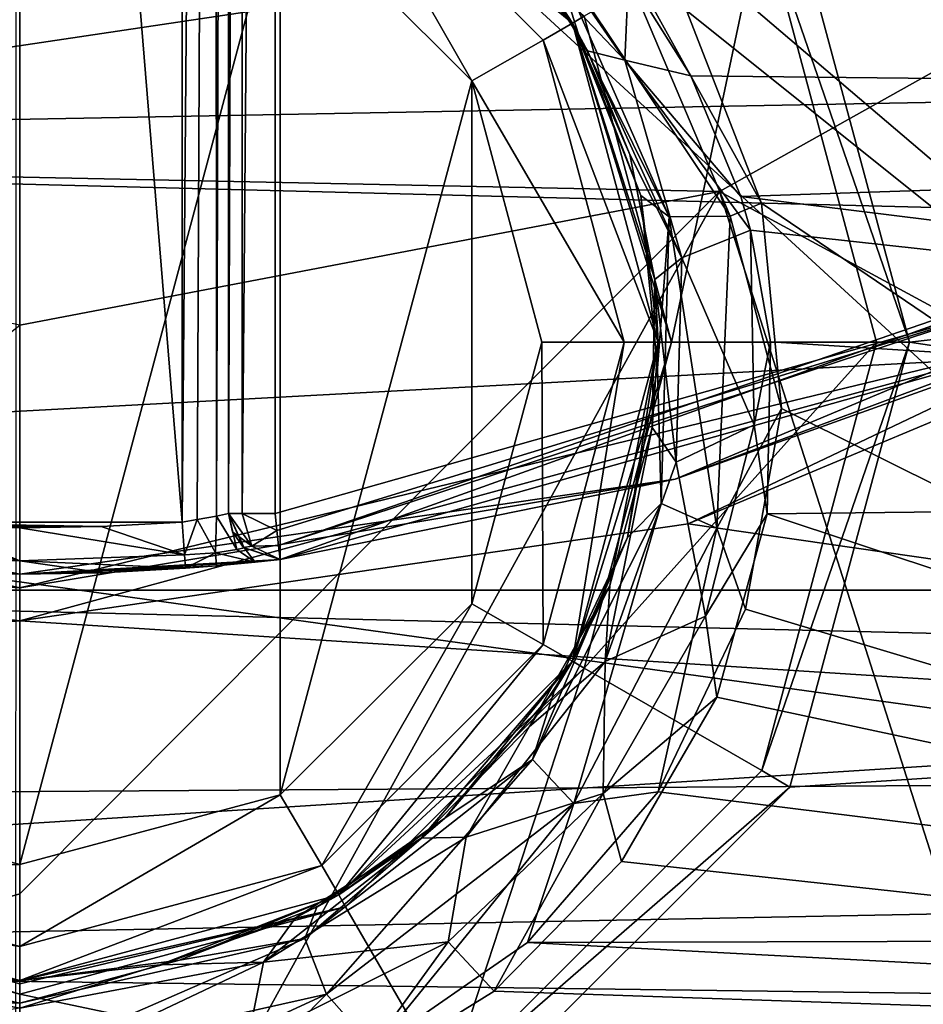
# Model space of a CAD drawing. Extents: x -252 to 252, y -10 to 1339.
# Tile 20 of 256: x 0 to 1.95, y 65.07 to 67.19. Entities that reach past the tile are written whole.
import ezdxf

# ---------------------------------------------------------------- set-up
doc = ezdxf.new("R2010")
doc.units = 0
doc.header["$LTSCALE"] = 52.148148
for name, color, linetype in [('109', 7, 'CONTINUOUS'), ('199', 7, 'CONTINUOUS'), ('202', 7, 'CONTINUOUS'), ('203', 7, 'CONTINUOUS'), ('204', 7, 'CONTINUOUS'), ('205', 7, 'CONTINUOUS'), ('209', 7, 'CONTINUOUS'), ('210', 7, 'CONTINUOUS'), ('213', 7, 'CONTINUOUS'), ('214', 7, 'CONTINUOUS'), ('2792', 7, 'CONTINUOUS'), ('350', 7, 'CONTINUOUS'), ('353', 7, 'CONTINUOUS'), ('354', 7, 'CONTINUOUS'), ('356', 7, 'CONTINUOUS'), ('3671', 7, 'CONTINUOUS'), ('3674', 7, 'CONTINUOUS'), ('3675', 7, 'CONTINUOUS'), ('368', 7, 'CONTINUOUS'), ('375', 7, 'CONTINUOUS'), ('3768', 7, 'CONTINUOUS'), ('3772', 7, 'CONTINUOUS'), ('3782', 7, 'CONTINUOUS'), ('3783', 7, 'CONTINUOUS'), ('3794', 7, 'CONTINUOUS'), ('3795', 7, 'CONTINUOUS'), ('3796', 7, 'CONTINUOUS'), ('3797', 7, 'CONTINUOUS'), ('3813', 7, 'CONTINUOUS'), ('3814', 7, 'CONTINUOUS'), ('3815', 7, 'CONTINUOUS'), ('421', 7, 'CONTINUOUS'), ('434', 7, 'CONTINUOUS'), ('459', 7, 'CONTINUOUS'), ('502', 7, 'CONTINUOUS'), ('503', 7, 'CONTINUOUS'), ('504', 7, 'CONTINUOUS'), ('505', 7, 'CONTINUOUS'), ('506', 7, 'CONTINUOUS'), ('507', 7, 'CONTINUOUS'), ('547', 7, 'CONTINUOUS'), ('548', 7, 'CONTINUOUS')]:
    doc.layers.add(name, color=color, linetype=linetype)

msp = doc.modelspace()

# ---------------------------------------------------------------- linework, layer by layer
at = {"layer": '109', "color": 7, "linetype": 'CONTINUOUS'}
for points in [[(-60, 69.9616, 3.3992), (-60, 65.9656, 8.8992), (90.15, 69.9616, 3.3992), (-60, 69.9616, 3.3992)], [(-60, 69.9616, -3.3992), (90.15, 69.9616, -3.3992), (90.15, 65.9656, -8.8992), (-60, 69.9616, -3.3992)], [(-60, 65.9656, -8.8992), (-60, 69.9616, -3.3992), (90.15, 65.9656, -8.8992), (-60, 65.9656, -8.8992)], [(-60, 65.9656, 8.8992), (90.15, 65.9656, 8.8992), (90.15, 69.9616, 3.3992), (-60, 65.9656, 8.8992)], [(-60, 65.9656, 8.8992), (-60, 59.5, 11), (90.15, 65.9656, 8.8992), (-60, 65.9656, 8.8992)], [(-60, 65.9656, -8.8992), (90.15, 65.9656, -8.8992), (90.15, 59.5, -11), (-60, 65.9656, -8.8992)], [(-60, 59.5, -11), (-60, 65.9656, -8.8992), (90.15, 59.5, -11), (-60, 59.5, -11)], [(-60, 59.5, 11), (90.15, 59.5, 11), (90.15, 65.9656, 8.8992), (-60, 59.5, 11)]]:
    msp.add_3dface(points, dxfattribs=at)
at = {"layer": '199', "color": 7, "linetype": 'CONTINUOUS'}
for points in [[(4.2914, 64.3019, 14.5956), (4.2912, 69.094, 16.0742), (-0.0084, 68.2514, 16.2363), (4.2914, 64.3019, 14.5956)], [(-0.009, 63.1596, 14.5623), (4.2914, 64.3019, 14.5956), (-0.0084, 68.2514, 16.2363), (-0.009, 63.1596, 14.5623)]]:
    msp.add_3dface(points, dxfattribs=at)
at = {"layer": '202', "color": 7, "linetype": 'CONTINUOUS'}
for points in [[(3.9369, 69.7789, 15.2618), (3.9343, 65.2145, 13.9089), (1.1699, 67.57, 14.9758), (3.9369, 69.7789, 15.2618)], [(1.1699, 67.57, 14.9758), (3.9343, 65.2145, 13.9089), (1.4367, 67.2148, 14.8553), (1.1699, 67.57, 14.9758)], [(1.4367, 67.2148, 14.8553), (3.9343, 65.2145, 13.9089), (1.5981, 66.7993, 14.7176), (1.4367, 67.2148, 14.8553)], [(1.5981, 66.7993, 14.7176), (3.9343, 65.2145, 13.9089), (1.6407, 66.3575, 14.5752), (1.5981, 66.7993, 14.7176)], [(1.6407, 66.3575, 14.5752), (3.9343, 65.2145, 13.9089), (1.5634, 65.9246, 14.4396), (1.6407, 66.3575, 14.5752)], [(1.5634, 65.9246, 14.4396), (3.9343, 65.2145, 13.9089), (1.375, 65.5316, 14.32), (1.5634, 65.9246, 14.4396)], [(1.375, 65.5316, 14.32), (3.9343, 65.2145, 13.9089), (1.0935, 65.2064, 14.2235), (1.375, 65.5316, 14.32)], [(3.9343, 65.2145, 13.9089), (3.6714, 65.0712, 13.9033), (1.0935, 65.2064, 14.2235), (3.9343, 65.2145, 13.9089)], [(1.0935, 65.2064, 14.2235), (3.6714, 65.0712, 13.9033), (0.7642, 64.9782, 14.1571), (1.0935, 65.2064, 14.2235)]]:
    msp.add_3dface(points, dxfattribs=at)
at = {"layer": '203', "color": 7, "linetype": 'CONTINUOUS'}
for points in [[(-0.5609, 67.4752, 9.5), (0, 67.625, 9.5), (-0.5609, 65.5248, 9.5), (-0.5609, 67.4752, 9.5)], [(-0.5609, 65.5248, 9.5), (0, 67.625, 9.5), (0, 65.375, 9.5), (-0.5609, 65.5248, 9.5)], [(0, 65.375, 9.5), (0, 67.625, 9.5), (0.5609, 67.4752, 9.5), (0, 65.375, 9.5)], [(0.5609, 65.5248, 9.5), (0, 65.375, 9.5), (0.5609, 67.4752, 9.5), (0.5609, 65.5248, 9.5)], [(0.9738, 67.0633, 9.5), (0.5609, 65.5248, 9.5), (0.5609, 67.4752, 9.5), (0.9738, 67.0633, 9.5)], [(0.9738, 65.9367, 9.5), (0.5609, 65.5248, 9.5), (0.9738, 67.0633, 9.5), (0.9738, 65.9367, 9.5)], [(1.125, 66.5, 9.5), (0.9738, 65.9367, 9.5), (0.9738, 67.0633, 9.5), (1.125, 66.5, 9.5)]]:
    msp.add_3dface(points, dxfattribs=at)
at = {"layer": '204', "color": 7, "linetype": 'CONTINUOUS'}
for points in [[(1.1908, 67.1875, 9.75), (0.6875, 67.6908, 9.75), (0.9796, 67.4648, 14.7361), (1.1908, 67.1875, 9.75)], [(1.203, 67.1659, 14.6163), (1.1908, 67.1875, 9.75), (0.9796, 67.4648, 14.7361), (1.203, 67.1659, 14.6163)], [(1.375, 66.5, 9.75), (1.1908, 67.1875, 9.75), (1.3382, 66.8161, 14.4794), (1.375, 66.5, 9.75)], [(1.3382, 66.8161, 14.4794), (1.1908, 67.1875, 9.75), (1.203, 67.1659, 14.6163), (1.3382, 66.8161, 14.4794)], [(1.3739, 66.4439, 14.3377), (1.375, 66.5, 9.75), (1.3382, 66.8161, 14.4794), (1.3739, 66.4439, 14.3377)], [(1.1908, 65.8125, 9.75), (1.375, 66.5, 9.75), (1.309, 66.0791, 14.2028), (1.1908, 65.8125, 9.75)], [(1.309, 66.0791, 14.2028), (1.375, 66.5, 9.75), (1.3739, 66.4439, 14.3377), (1.309, 66.0791, 14.2028)], [(1.1513, 65.7483, 14.0837), (1.1908, 65.8125, 9.75), (1.309, 66.0791, 14.2028), (1.1513, 65.7483, 14.0837)], [(0.6875, 65.3092, 9.75), (1.1908, 65.8125, 9.75), (0.9158, 65.4744, 13.9876), (0.6875, 65.3092, 9.75)], [(0.9158, 65.4744, 13.9876), (1.1908, 65.8125, 9.75), (1.1513, 65.7483, 14.0837), (0.9158, 65.4744, 13.9876)], [(0.6398, 65.2829, 13.9215), (0.6875, 65.3092, 9.75), (0.9158, 65.4744, 13.9876), (0.6398, 65.2829, 13.9215)], [(0, 65.125, 9.75), (0.6875, 65.3092, 9.75), (0, 65.125, 13.868), (0, 65.125, 9.75)], [(0, 65.125, 13.868), (0.6875, 65.3092, 9.75), (0.3445, 65.1688, 13.8827), (0, 65.125, 13.868)], [(0.3445, 65.1688, 13.8827), (0.6875, 65.3092, 9.75), (0.6398, 65.2829, 13.9215), (0.3445, 65.1688, 13.8827)]]:
    msp.add_3dface(points, dxfattribs=at)
at = {"layer": '205', "color": 7, "linetype": 'CONTINUOUS'}
for points in [[(-0.6875, 65.3092, 9.75), (0, 65.125, 9.75), (-0.3591, 65.1727, 13.8841), (-0.6875, 65.3092, 9.75)], [(0, 65.125, 9.75), (0, 65.125, 13.868), (-0.3591, 65.1727, 13.8841), (0, 65.125, 9.75)]]:
    msp.add_3dface(points, dxfattribs=at)
at = {"layer": '209', "color": 7, "linetype": 'CONTINUOUS'}
for points in [[(1.203, 67.1659, 14.6163), (0.9796, 67.4648, 14.7361), (1.1465, 67.3456, 14.8319), (1.203, 67.1659, 14.6163)], [(1.2621, 67.406, 14.9192), (1.5302, 66.7713, 14.7024), (1.1465, 67.3456, 14.8319), (1.2621, 67.406, 14.9192)], [(1.2621, 67.406, 14.9192), (1.5981, 66.7993, 14.7176), (1.5302, 66.7713, 14.7024), (1.2621, 67.406, 14.9192)], [(1.4367, 67.2148, 14.8553), (1.5981, 66.7993, 14.7176), (1.2621, 67.406, 14.9192), (1.4367, 67.2148, 14.8553)], [(1.1465, 67.3456, 14.8319), (1.5302, 66.7713, 14.7024), (1.399, 66.7698, 14.6162), (1.1465, 67.3456, 14.8319)], [(1.203, 67.1659, 14.6163), (1.1465, 67.3456, 14.8319), (1.399, 66.7698, 14.6162), (1.203, 67.1659, 14.6163)], [(1.3382, 66.8161, 14.4794), (1.203, 67.1659, 14.6163), (1.399, 66.7698, 14.6162), (1.3382, 66.8161, 14.4794)], [(1.3739, 66.4439, 14.3377), (1.3382, 66.8161, 14.4794), (1.399, 66.7698, 14.6162), (1.3739, 66.4439, 14.3377)], [(1.5981, 66.7993, 14.7176), (1.6407, 66.3575, 14.5752), (1.5302, 66.7713, 14.7024), (1.5981, 66.7993, 14.7176)], [(1.3739, 66.4439, 14.3377), (1.399, 66.7698, 14.6162), (1.3818, 66.1528, 14.3914), (1.3739, 66.4439, 14.3377)], [(1.399, 66.7698, 14.6162), (1.5015, 66.0996, 14.4779), (1.3818, 66.1528, 14.3914), (1.399, 66.7698, 14.6162)], [(1.5302, 66.7713, 14.7024), (1.5015, 66.0996, 14.4779), (1.399, 66.7698, 14.6162), (1.5302, 66.7713, 14.7024)], [(1.5302, 66.7713, 14.7024), (1.6407, 66.3575, 14.5752), (1.5015, 66.0996, 14.4779), (1.5302, 66.7713, 14.7024)], [(1.309, 66.0791, 14.2028), (1.3739, 66.4439, 14.3377), (1.3818, 66.1528, 14.3914), (1.309, 66.0791, 14.2028)], [(1.6407, 66.3575, 14.5752), (1.5634, 65.9246, 14.4396), (1.5015, 66.0996, 14.4779), (1.6407, 66.3575, 14.5752)], [(1.3818, 66.1528, 14.3914), (1.1936, 65.5059, 14.2845), (1.1049, 65.6009, 14.1964), (1.3818, 66.1528, 14.3914)], [(1.309, 66.0791, 14.2028), (1.3818, 66.1528, 14.3914), (1.1049, 65.6009, 14.1964), (1.309, 66.0791, 14.2028)], [(1.5015, 66.0996, 14.4779), (1.1936, 65.5059, 14.2845), (1.3818, 66.1528, 14.3914), (1.5015, 66.0996, 14.4779)], [(1.5015, 66.0996, 14.4779), (1.375, 65.5316, 14.32), (1.1936, 65.5059, 14.2845), (1.5015, 66.0996, 14.4779)], [(1.5634, 65.9246, 14.4396), (1.375, 65.5316, 14.32), (1.5015, 66.0996, 14.4779), (1.5634, 65.9246, 14.4396)], [(1.1513, 65.7483, 14.0837), (1.309, 66.0791, 14.2028), (1.1049, 65.6009, 14.1964), (1.1513, 65.7483, 14.0837)], [(0.9158, 65.4744, 13.9876), (1.1513, 65.7483, 14.0837), (1.1049, 65.6009, 14.1964), (0.9158, 65.4744, 13.9876)], [(1.1049, 65.6009, 14.1964), (0.661, 65.0951, 14.1536), (0.6144, 65.2151, 14.0639), (1.1049, 65.6009, 14.1964)], [(0.9158, 65.4744, 13.9876), (1.1049, 65.6009, 14.1964), (0.6144, 65.2151, 14.0639), (0.9158, 65.4744, 13.9876)], [(1.1936, 65.5059, 14.2845), (0.661, 65.0951, 14.1536), (1.1049, 65.6009, 14.1964), (1.1936, 65.5059, 14.2845)], [(1.375, 65.5316, 14.32), (1.0935, 65.2064, 14.2235), (1.1936, 65.5059, 14.2845), (1.375, 65.5316, 14.32)], [(1.1936, 65.5059, 14.2845), (0.7642, 64.9782, 14.1571), (0.661, 65.0951, 14.1536), (1.1936, 65.5059, 14.2845)], [(1.0935, 65.2064, 14.2235), (0.7642, 64.9782, 14.1571), (1.1936, 65.5059, 14.2845), (1.0935, 65.2064, 14.2235)], [(0.6398, 65.2829, 13.9215), (0.9158, 65.4744, 13.9876), (0.6144, 65.2151, 14.0639), (0.6398, 65.2829, 13.9215)], [(0.3445, 65.1688, 13.8827), (0.6398, 65.2829, 13.9215), (0.6144, 65.2151, 14.0639), (0.3445, 65.1688, 13.8827)], [(0.3445, 65.1688, 13.8827), (0.6144, 65.2151, 14.0639), (0, 65.0759, 14.0168), (0.3445, 65.1688, 13.8827)], [(0.661, 65.0951, 14.1536), (0, 64.9476, 14.1073), (0.6144, 65.2151, 14.0639), (0.661, 65.0951, 14.1536)], [(0.6144, 65.2151, 14.0639), (0, 64.9476, 14.1073), (0, 65.0759, 14.0168), (0.6144, 65.2151, 14.0639)], [(0, 65.125, 13.868), (0.3445, 65.1688, 13.8827), (0, 65.0759, 14.0168), (0, 65.125, 13.868)], [(0.4112, 64.8424, 14.1181), (0, 64.7909, 14.1035), (0.661, 65.0951, 14.1536), (0.4112, 64.8424, 14.1181)], [(0.661, 65.0951, 14.1536), (0, 64.7909, 14.1035), (0, 64.9476, 14.1073), (0.661, 65.0951, 14.1536)], [(0.7642, 64.9782, 14.1571), (0.4112, 64.8424, 14.1181), (0.661, 65.0951, 14.1536), (0.7642, 64.9782, 14.1571)]]:
    msp.add_3dface(points, dxfattribs=at)
at = {"layer": '210', "color": 7, "linetype": 'CONTINUOUS'}
for points in [[(0, 65.0759, 14.0168), (-0.6612, 65.0952, 14.1536), (-0.6146, 65.2152, 14.0639), (0, 65.0759, 14.0168)], [(0, 65.125, 13.868), (0, 65.0759, 14.0168), (-0.6146, 65.2152, 14.0639), (0, 65.125, 13.868)], [(-0.3591, 65.1727, 13.8841), (0, 65.125, 13.868), (-0.6146, 65.2152, 14.0639), (-0.3591, 65.1727, 13.8841)], [(0, 65.0759, 14.0168), (0, 64.9476, 14.1073), (-0.6612, 65.0952, 14.1536), (0, 65.0759, 14.0168)], [(0, 64.9476, 14.1073), (-0.4286, 64.8475, 14.1196), (-0.6612, 65.0952, 14.1536), (0, 64.9476, 14.1073)]]:
    msp.add_3dface(points, dxfattribs=at)
at = {"layer": '213', "color": 7, "linetype": 'CONTINUOUS'}
for points in [[(-0.5609, 65.5248, 9.5), (0, 65.375, 9.5), (-0.6509, 65.3726, 9.5732), (-0.5609, 65.5248, 9.5)], [(0, 65.1982, 9.5732), (-0.6875, 65.3092, 9.75), (-0.6509, 65.3726, 9.5732), (0, 65.1982, 9.5732)], [(0, 65.375, 9.5), (0, 65.1982, 9.5732), (-0.6509, 65.3726, 9.5732), (0, 65.375, 9.5)], [(0, 65.125, 9.75), (-0.6875, 65.3092, 9.75), (0, 65.1982, 9.5732), (0, 65.125, 9.75)]]:
    msp.add_3dface(points, dxfattribs=at)
at = {"layer": '214', "color": 7, "linetype": 'CONTINUOUS'}
for points in [[(0.6875, 67.6908, 9.75), (1.1908, 67.1875, 9.75), (0.6509, 67.6274, 9.5732), (0.6875, 67.6908, 9.75)], [(0.9738, 67.0633, 9.5), (0.5609, 67.4752, 9.5), (0.6509, 67.6274, 9.5732), (0.9738, 67.0633, 9.5)], [(1.1908, 67.1875, 9.75), (1.1274, 67.1509, 9.5732), (0.6509, 67.6274, 9.5732), (1.1908, 67.1875, 9.75)], [(1.1274, 67.1509, 9.5732), (0.9738, 67.0633, 9.5), (0.6509, 67.6274, 9.5732), (1.1274, 67.1509, 9.5732)], [(1.1908, 67.1875, 9.75), (1.375, 66.5, 9.75), (1.1274, 67.1509, 9.5732), (1.1908, 67.1875, 9.75)], [(1.3018, 66.5, 9.5732), (0.9738, 67.0633, 9.5), (1.1274, 67.1509, 9.5732), (1.3018, 66.5, 9.5732)], [(1.375, 66.5, 9.75), (1.3018, 66.5, 9.5732), (1.1274, 67.1509, 9.5732), (1.375, 66.5, 9.75)], [(1.125, 66.5, 9.5), (0.9738, 67.0633, 9.5), (1.3018, 66.5, 9.5732), (1.125, 66.5, 9.5)], [(0.9738, 65.9367, 9.5), (1.125, 66.5, 9.5), (1.1274, 65.8491, 9.5732), (0.9738, 65.9367, 9.5)], [(1.1274, 65.8491, 9.5732), (1.125, 66.5, 9.5), (1.3018, 66.5, 9.5732), (1.1274, 65.8491, 9.5732)], [(1.1908, 65.8125, 9.75), (1.1274, 65.8491, 9.5732), (1.3018, 66.5, 9.5732), (1.1908, 65.8125, 9.75)], [(1.375, 66.5, 9.75), (1.1908, 65.8125, 9.75), (1.3018, 66.5, 9.5732), (1.375, 66.5, 9.75)], [(0.5609, 65.5248, 9.5), (0.9738, 65.9367, 9.5), (0.6509, 65.3726, 9.5732), (0.5609, 65.5248, 9.5)], [(0.6509, 65.3726, 9.5732), (0.9738, 65.9367, 9.5), (1.1274, 65.8491, 9.5732), (0.6509, 65.3726, 9.5732)], [(0.6875, 65.3092, 9.75), (0.6509, 65.3726, 9.5732), (1.1274, 65.8491, 9.5732), (0.6875, 65.3092, 9.75)], [(1.1908, 65.8125, 9.75), (0.6875, 65.3092, 9.75), (1.1274, 65.8491, 9.5732), (1.1908, 65.8125, 9.75)], [(0, 65.375, 9.5), (0.5609, 65.5248, 9.5), (0, 65.1982, 9.5732), (0, 65.375, 9.5)], [(0, 65.1982, 9.5732), (0.5609, 65.5248, 9.5), (0.6509, 65.3726, 9.5732), (0, 65.1982, 9.5732)], [(0.6875, 65.3092, 9.75), (0, 65.125, 9.75), (0.6509, 65.3726, 9.5732), (0.6875, 65.3092, 9.75)], [(0, 65.125, 9.75), (0, 65.1982, 9.5732), (0.6509, 65.3726, 9.5732), (0, 65.125, 9.75)]]:
    msp.add_3dface(points, dxfattribs=at)
at = {"layer": '2792', "color": 7, "linetype": 'CONTINUOUS'}
for points in [[(6.5416, 67.1019, -64.5), (8.0822, 69.4226, -64.5), (-7.9216, 69.135, -64.5), (6.5416, 67.1019, -64.5)], [(-6.3432, 66.8623, -64.5), (6.5416, 67.1019, -64.5), (-7.9216, 69.135, -64.5), (-6.3432, 66.8623, -64.5)], [(4.7754, 65.3224, -64.5), (6.5416, 67.1019, -64.5), (-6.3432, 66.8623, -64.5), (4.7754, 65.3224, -64.5)], [(-4.5441, 65.1418, -64.5), (4.7754, 65.3224, -64.5), (-6.3432, 66.8623, -64.5), (-4.5441, 65.1418, -64.5)], [(2.7263, 64.074, -64.5), (4.7754, 65.3224, -64.5), (-4.5441, 65.1418, -64.5), (2.7263, 64.074, -64.5)], [(-2.4621, 63.967, -64.5), (2.7263, 64.074, -64.5), (-4.5441, 65.1418, -64.5), (-2.4621, 63.967, -64.5)]]:
    msp.add_3dface(points, dxfattribs=at)
at = {"layer": '350', "color": 7, "linetype": 'CONTINUOUS'}
for points in [[(1.4398, 66.109, -58), (2.6322, 66.6085, -58), (5.1901, 65.5662, -58), (1.4398, 66.109, -58)], [(0, 65.9, -58), (1.4398, 66.109, -58), (5.1901, 65.5662, -58), (0, 65.9, -58)], [(-1.2297, 66.0521, -58), (0, 65.9, -58), (-5.1053, 65.4976, -58), (-1.2297, 66.0521, -58)], [(0, 65.9, -58), (5.1901, 65.5662, -58), (-5.1053, 65.4976, -58), (0, 65.9, -58)], [(5.1901, 65.5662, -58), (3.7417, 64.5932, -58), (-5.1053, 65.4976, -58), (5.1901, 65.5662, -58)], [(-5.1053, 65.4976, -58), (3.7417, 64.5932, -58), (-3.7301, 64.5869, -58), (-5.1053, 65.4976, -58)]]:
    msp.add_3dface(points, dxfattribs=at)
at = {"layer": '353', "color": 7, "linetype": 'CONTINUOUS'}
for points in [[(3.9385, 67.7797, -11), (2.1137, 66.5734, -11), (0.55, 74.6721, -11), (3.9385, 67.7797, -11)], [(2.1137, 66.5734, -11), (0.55, 66.1313, -11), (0.55, 74.6721, -11), (2.1137, 66.5734, -11)]]:
    msp.add_3dface(points, dxfattribs=at)
at = {"layer": '354', "color": 7, "linetype": 'CONTINUOUS'}
for points in [[(-0.1792, 66.0032, -15.1), (0, 66, -15.1), (-1.2055, 66.1491, -57.9), (-0.1792, 66.0032, -15.1)], [(0, 66, -15.1), (0, 66, -57.9), (-1.2055, 66.1491, -57.9), (0, 66, -15.1)]]:
    msp.add_3dface(points, dxfattribs=at)
at = {"layer": '356', "color": 7, "linetype": 'CONTINUOUS'}
for points in [[(1.4116, 66.2051, -57.9), (2.1549, 66.4823, -11.1), (2.5844, 66.6963, -57.9), (1.4116, 66.2051, -57.9)], [(0.5614, 66.0319, -14.9), (2.1549, 66.4823, -11.1), (1.4116, 66.2051, -57.9), (0.5614, 66.0319, -14.9)], [(0.5614, 66.0319, -11.1), (2.1549, 66.4823, -11.1), (0.5614, 66.0319, -14.9), (0.5614, 66.0319, -11.1)], [(0, 66, -57.9), (0.5614, 66.0319, -14.9), (1.4116, 66.2051, -57.9), (0, 66, -57.9)], [(0.5614, 66.0319, -14.9), (0, 66, -57.9), (0.5075, 66.0261, -15.0353), (0.5614, 66.0319, -14.9)], [(0.5075, 66.0261, -15.0353), (0, 66, -57.9), (0.4236, 66.0181, -15.0891), (0.5075, 66.0261, -15.0353)], [(0.4236, 66.0181, -15.0891), (0, 66, -57.9), (0.3572, 66.0129, -15.1), (0.4236, 66.0181, -15.0891)], [(0.3572, 66.0129, -15.1), (0, 66, -57.9), (0.1792, 66.0032, -15.1), (0.3572, 66.0129, -15.1)], [(0, 66, -57.9), (0, 66, -15.1), (0.1792, 66.0032, -15.1), (0, 66, -57.9)]]:
    msp.add_3dface(points, dxfattribs=at)
at = {"layer": '3671', "color": 7, "linetype": 'CONTINUOUS'}
for points in [[(-1.6677, 66.89, -68.3), (-2.9638, 67.6693, -68.3), (2.8203, 67.5599, -68.3), (-1.6677, 66.89, -68.3)], [(1.5072, 66.825, -68.3), (-1.6677, 66.89, -68.3), (2.8203, 67.5599, -68.3), (1.5072, 66.825, -68.3)], [(0, 66.5366, -68.3), (-1.6677, 66.89, -68.3), (1.5072, 66.825, -68.3), (0, 66.5366, -68.3)]]:
    msp.add_3dface(points, dxfattribs=at)
at = {"layer": '3674', "color": 7, "linetype": 'CONTINUOUS'}
for points in [[(1.5072, 66.825, -68.3), (2.8203, 67.5599, -68.3), (4.0635, 65.4398, -68.4), (1.5072, 66.825, -68.3)], [(1.5072, 66.825, -68.3), (0, 64.0891, -68.4), (0, 65.3118, -68.325), (1.5072, 66.825, -68.3)], [(0, 64.0891, -68.4), (1.5072, 66.825, -68.3), (2.253, 64.4912, -68.4), (0, 64.0891, -68.4)], [(0, 66.5366, -68.3), (1.5072, 66.825, -68.3), (0, 65.3118, -68.325), (0, 66.5366, -68.3)], [(1.5072, 66.825, -68.3), (4.0635, 65.4398, -68.4), (2.253, 64.4912, -68.4), (1.5072, 66.825, -68.3)]]:
    msp.add_3dface(points, dxfattribs=at)
at = {"layer": '3675', "color": 7, "linetype": 'CONTINUOUS'}
for points in [[(-2.495, 64.5838, -68.4), (0, 66.5366, -68.3), (0, 65.3118, -68.325), (-2.495, 64.5838, -68.4)], [(0, 64.0891, -68.4), (-2.495, 64.5838, -68.4), (0, 65.3118, -68.325), (0, 64.0891, -68.4)]]:
    msp.add_3dface(points, dxfattribs=at)
at = {"layer": '368', "color": 7, "linetype": 'CONTINUOUS'}
for points in [[(-7.1758, 67.9139, -7.4629), (-6.4409, 67.0056, -8.2858), (7.0187, 67.7062, -7.6576), (-7.1758, 67.9139, -7.4629)], [(7.0187, 67.7062, -7.6576), (-6.4409, 67.0056, -8.2858), (6.1461, 66.6832, -8.5608), (7.0187, 67.7062, -7.6576)], [(-6.4409, 67.0056, -8.2858), (-5.5038, 66.0538, -9.0736), (6.1461, 66.6832, -8.5608), (-6.4409, 67.0056, -8.2858)], [(6.1461, 66.6832, -8.5608), (-5.5038, 66.0538, -9.0736), (5.207, 65.7941, -9.2763), (6.1461, 66.6832, -8.5608)], [(-5.5038, 66.0538, -9.0736), (-4.4044, 65.1812, -9.7356), (5.207, 65.7941, -9.2763), (-5.5038, 66.0538, -9.0736)], [(5.207, 65.7941, -9.2763), (-4.4044, 65.1812, -9.7356), (4.2353, 65.0676, -9.8177), (5.207, 65.7941, -9.2763)], [(-4.4044, 65.1812, -9.7356), (-2.1629, 64.0708, -10.5026), (4.2353, 65.0676, -9.8177), (-4.4044, 65.1812, -9.7356)]]:
    msp.add_3dface(points, dxfattribs=at)
at = {"layer": '375', "color": 7, "linetype": 'CONTINUOUS'}
for points in [[(-0.35, 66.1126, -15), (-0.35, 74.6721, -15), (0.35, 66.1126, -15), (-0.35, 66.1126, -15)], [(0.35, 66.1126, -15), (-0.35, 74.6721, -15), (0.35, 74.6721, -15), (0.35, 66.1126, -15)], [(0.1756, 66.1032, -15), (-0.35, 66.1126, -15), (0.35, 66.1126, -15), (0.1756, 66.1032, -15)], [(-0.1756, 66.1032, -15), (-0.35, 66.1126, -15), (0.1756, 66.1032, -15), (-0.1756, 66.1032, -15)], [(0, 66.1, -15), (-0.1756, 66.1032, -15), (0.1756, 66.1032, -15), (0, 66.1, -15)]]:
    msp.add_3dface(points, dxfattribs=at)
at = {"layer": '3768', "color": 7, "linetype": 'CONTINUOUS'}
for points in [[(7.5494, 67.1349, 13.5), (8.7171, 68.6858, 13.5), (1.6589, 67.4593, 13.5), (7.5494, 67.1349, 13.5)], [(1.9164, 66.5004, 13.5), (7.5494, 67.1349, 13.5), (1.6589, 67.4593, 13.5), (1.9164, 66.5004, 13.5)], [(6.2893, 65.8448, 13.5), (7.5494, 67.1349, 13.5), (1.9164, 66.5004, 13.5), (6.2893, 65.8448, 13.5)], [(1.6593, 65.5413, 13.5), (6.2893, 65.8448, 13.5), (1.9164, 66.5004, 13.5), (1.6593, 65.5413, 13.5)], [(4.9258, 64.7944, 13.5), (6.2893, 65.8448, 13.5), (0.9562, 64.8393, 13.5), (4.9258, 64.7944, 13.5)], [(0.9562, 64.8393, 13.5), (6.2893, 65.8448, 13.5), (1.6593, 65.5413, 13.5), (0.9562, 64.8393, 13.5)]]:
    msp.add_3dface(points, dxfattribs=at)
at = {"layer": '3772', "color": 7, "linetype": 'CONTINUOUS'}
for points in [[(8.1406, 67.9283, 7.2749), (7.398, 67.0098, 8.1716), (0.3633, 67.9022, 7.3025), (8.1406, 67.9283, 7.2749)], [(0.3633, 67.9022, 7.3025), (7.398, 67.0098, 8.1716), (0.6764, 67.7975, 7.4122), (0.3633, 67.9022, 7.3025)], [(0.6764, 67.7975, 7.4122), (7.398, 67.0098, 8.1716), (1.0009, 67.6034, 7.6098), (0.6764, 67.7975, 7.4122)], [(1.0009, 67.6034, 7.6098), (7.398, 67.0098, 8.1716), (1.3113, 67.2882, 7.9157), (1.0009, 67.6034, 7.6098)], [(1.3113, 67.2882, 7.9157), (7.398, 67.0098, 8.1716), (1.4459, 67.0739, 8.1138), (1.3113, 67.2882, 7.9157)], [(1.4459, 67.0739, 8.1138), (7.398, 67.0098, 8.1716), (1.5535, 66.8142, 8.3438), (1.4459, 67.0739, 8.1138)], [(7.398, 67.0098, 8.1716), (6.6128, 66.1867, 8.8577), (1.5535, 66.8142, 8.3438), (7.398, 67.0098, 8.1716)], [(1.5535, 66.8142, 8.3438), (6.6128, 66.1867, 8.8577), (1.5744, 66.7416, 8.4062), (1.5535, 66.8142, 8.3438)], [(1.5744, 66.7416, 8.4062), (6.6128, 66.1867, 8.8577), (1.6176, 66.5008, 8.6075), (1.5744, 66.7416, 8.4062)], [(1.6176, 66.5008, 8.6075), (6.6128, 66.1867, 8.8577), (1.6102, 66.13, 8.9014), (1.6176, 66.5008, 8.6075)], [(6.6128, 66.1867, 8.8577), (5.1206, 64.9643, 9.711), (1.6102, 66.13, 8.9014), (6.6128, 66.1867, 8.8577)], [(1.6102, 66.13, 8.9014), (5.1206, 64.9643, 9.711), (1.5018, 65.7353, 9.194), (1.6102, 66.13, 8.9014)], [(1.5018, 65.7353, 9.194), (5.1206, 64.9643, 9.711), (1.2966, 65.3814, 9.4399), (1.5018, 65.7353, 9.194)], [(1.2966, 65.3814, 9.4399), (5.1206, 64.9643, 9.711), (1.0221, 65.1019, 9.6237), (1.2966, 65.3814, 9.4399)], [(-3.8804, 64.2317, 10.1416), (-5.3607, 65.1345, 9.6028), (0, 64.7459, 9.8453), (-3.8804, 64.2317, 10.1416)], [(0, 64.7459, 9.8453), (-5.3607, 65.1345, 9.6028), (-0.4124, 64.7982, 9.8136), (0, 64.7459, 9.8453)], [(1.0221, 65.1019, 9.6237), (5.1206, 64.9643, 9.711), (0.7018, 64.9028, 9.7493), (1.0221, 65.1019, 9.6237)]]:
    msp.add_3dface(points, dxfattribs=at)
at = {"layer": '3782', "color": 7, "linetype": 'CONTINUOUS'}
for points in [[(0, 65.125, 12.9586), (-0.6467, 65.2866, 9.9423), (-0.6875, 65.3092, 12.9586), (0, 65.125, 12.9586)], [(-0.3489, 65.17, 10.0271), (-0.6467, 65.2866, 9.9423), (0, 65.125, 12.9586), (-0.3489, 65.17, 10.0271)], [(0, 65.125, 10.0594), (-0.3489, 65.17, 10.0271), (0, 65.125, 12.9586), (0, 65.125, 10.0594)]]:
    msp.add_3dface(points, dxfattribs=at)
at = {"layer": '3783', "color": 7, "linetype": 'CONTINUOUS'}
for points in [[(0.6875, 67.6908, 12.9586), (1.1096, 67.3121, 8.0976), (1.1908, 67.1875, 12.9586), (0.6875, 67.6908, 12.9586)], [(1.1096, 67.3121, 8.0976), (1.2233, 67.1277, 8.299), (1.1908, 67.1875, 12.9586), (1.1096, 67.3121, 8.0976)], [(1.2233, 67.1277, 8.299), (1.3142, 66.9044, 8.5329), (1.1908, 67.1875, 12.9586), (1.2233, 67.1277, 8.299)], [(1.1908, 67.1875, 12.9586), (1.3684, 66.635, 8.801), (1.375, 66.5, 12.9586), (1.1908, 67.1875, 12.9586)], [(1.3142, 66.9044, 8.5329), (1.3684, 66.635, 8.801), (1.1908, 67.1875, 12.9586), (1.3142, 66.9044, 8.5329)], [(1.3684, 66.635, 8.801), (1.3626, 66.316, 9.0997), (1.375, 66.5, 12.9586), (1.3684, 66.635, 8.801)], [(1.375, 66.5, 12.9586), (1.2713, 65.9762, 9.3971), (1.1908, 65.8125, 12.9586), (1.375, 66.5, 12.9586)], [(1.3626, 66.316, 9.0997), (1.2713, 65.9762, 9.3971), (1.375, 66.5, 12.9586), (1.3626, 66.316, 9.0997)], [(1.2713, 65.9762, 9.3971), (1.0975, 65.6717, 9.6472), (1.1908, 65.8125, 12.9586), (1.2713, 65.9762, 9.3971)], [(1.1908, 65.8125, 12.9586), (0.8651, 65.4313, 9.8341), (0.6875, 65.3092, 12.9586), (1.1908, 65.8125, 12.9586)], [(1.0975, 65.6717, 9.6472), (0.8651, 65.4313, 9.8341), (1.1908, 65.8125, 12.9586), (1.0975, 65.6717, 9.6472)], [(0.8651, 65.4313, 9.8341), (0.5941, 65.2599, 9.9618), (0.6875, 65.3092, 12.9586), (0.8651, 65.4313, 9.8341)], [(0.3019, 65.1586, 10.0354), (0, 65.125, 10.0594), (0.6875, 65.3092, 12.9586), (0.3019, 65.1586, 10.0354)], [(0, 65.125, 10.0594), (0, 65.125, 12.9586), (0.6875, 65.3092, 12.9586), (0, 65.125, 10.0594)], [(0.5941, 65.2599, 9.9618), (0.3019, 65.1586, 10.0354), (0.6875, 65.3092, 12.9586), (0.5941, 65.2599, 9.9618)]]:
    msp.add_3dface(points, dxfattribs=at)
at = {"layer": '3794', "color": 7, "linetype": 'CONTINUOUS'}
for points in [[(1.4043, 66.5, 13.0293), (1.5984, 67.4229, 13.4707), (1.2161, 67.2022, 13.0293), (1.4043, 66.5, 13.0293)], [(1.8457, 66.5, 13.4707), (1.5984, 67.4229, 13.4707), (1.4043, 66.5, 13.0293), (1.8457, 66.5, 13.4707)], [(1.5984, 65.5772, 13.4707), (1.8457, 66.5, 13.4707), (1.2161, 65.7979, 13.0293), (1.5984, 65.5772, 13.4707)], [(1.2161, 65.7979, 13.0293), (1.8457, 66.5, 13.4707), (1.4043, 66.5, 13.0293), (1.2161, 65.7979, 13.0293)], [(0.7021, 65.2838, 13.0293), (0.9229, 64.9016, 13.4707), (1.2161, 65.7979, 13.0293), (0.7021, 65.2838, 13.0293)], [(0.9229, 64.9016, 13.4707), (1.5984, 65.5772, 13.4707), (1.2161, 65.7979, 13.0293), (0.9229, 64.9016, 13.4707)], [(0, 65.0957, 13.0293), (0.9229, 64.9016, 13.4707), (0.7021, 65.2838, 13.0293), (0, 65.0957, 13.0293)], [(0, 65.0957, 13.0293), (0, 64.6543, 13.4707), (0.9229, 64.9016, 13.4707), (0, 65.0957, 13.0293)]]:
    msp.add_3dface(points, dxfattribs=at)
at = {"layer": '3795', "color": 7, "linetype": 'CONTINUOUS'}
for points in [[(-0.9228, 64.9016, 13.4707), (0, 64.6543, 13.4707), (-0.7021, 65.2838, 13.0293), (-0.9228, 64.9016, 13.4707)], [(-0.7021, 65.2838, 13.0293), (0, 64.6543, 13.4707), (0, 65.0957, 13.0293), (-0.7021, 65.2838, 13.0293)]]:
    msp.add_3dface(points, dxfattribs=at)
at = {"layer": '3796', "color": 7, "linetype": 'CONTINUOUS'}
for points in [[(-0.3489, 65.17, 10.0271), (0, 65.125, 10.0594), (-0.5241, 65.1643, 9.8237), (-0.3489, 65.17, 10.0271)], [(0, 65.125, 10.0594), (0, 65.0656, 9.8976), (-0.5241, 65.1643, 9.8237), (0, 65.125, 10.0594)], [(0, 65.0656, 9.8976), (-0.49, 64.9921, 9.7593), (-0.5241, 65.1643, 9.8237), (0, 65.0656, 9.8976)]]:
    msp.add_3dface(points, dxfattribs=at)
at = {"layer": '3797', "color": 7, "linetype": 'CONTINUOUS'}
for points in [[(1.0378, 67.4943, 7.7362), (1.3113, 67.2882, 7.9157), (1.3033, 67.1075, 8.1303), (1.0378, 67.4943, 7.7362)], [(1.1096, 67.3121, 8.0976), (1.0378, 67.4943, 7.7362), (1.3033, 67.1075, 8.1303), (1.1096, 67.3121, 8.0976)], [(1.2233, 67.1277, 8.299), (1.1096, 67.3121, 8.0976), (1.3033, 67.1075, 8.1303), (1.2233, 67.1277, 8.299)], [(1.3113, 67.2882, 7.9157), (1.4459, 67.0739, 8.1138), (1.3033, 67.1075, 8.1303), (1.3113, 67.2882, 7.9157)], [(1.2233, 67.1277, 8.299), (1.3033, 67.1075, 8.1303), (1.4265, 66.6821, 8.5422), (1.2233, 67.1277, 8.299)], [(1.3142, 66.9044, 8.5329), (1.2233, 67.1277, 8.299), (1.4265, 66.6821, 8.5422), (1.3142, 66.9044, 8.5329)], [(1.4459, 67.0739, 8.1138), (1.5535, 66.8142, 8.3438), (1.3033, 67.1075, 8.1303), (1.4459, 67.0739, 8.1138)], [(1.3033, 67.1075, 8.1303), (1.5744, 66.7416, 8.4062), (1.4265, 66.6821, 8.5422), (1.3033, 67.1075, 8.1303)], [(1.5535, 66.8142, 8.3438), (1.5744, 66.7416, 8.4062), (1.3033, 67.1075, 8.1303), (1.5535, 66.8142, 8.3438)], [(1.3684, 66.635, 8.801), (1.3142, 66.9044, 8.5329), (1.4265, 66.6821, 8.5422), (1.3684, 66.635, 8.801)], [(1.5744, 66.7416, 8.4062), (1.5821, 66.3217, 8.7566), (1.4265, 66.6821, 8.5422), (1.5744, 66.7416, 8.4062)], [(1.5744, 66.7416, 8.4062), (1.6176, 66.5008, 8.6075), (1.5821, 66.3217, 8.7566), (1.5744, 66.7416, 8.4062)], [(1.3684, 66.635, 8.801), (1.4265, 66.6821, 8.5422), (1.4143, 66.2414, 8.9439), (1.3684, 66.635, 8.801)], [(1.4265, 66.6821, 8.5422), (1.5821, 66.3217, 8.7566), (1.4143, 66.2414, 8.9439), (1.4265, 66.6821, 8.5422)], [(1.3626, 66.316, 9.0997), (1.3684, 66.635, 8.801), (1.4143, 66.2414, 8.9439), (1.3626, 66.316, 9.0997)], [(1.6176, 66.5008, 8.6075), (1.6102, 66.13, 8.9014), (1.5821, 66.3217, 8.7566), (1.6176, 66.5008, 8.6075)], [(1.3626, 66.316, 9.0997), (1.4143, 66.2414, 8.9439), (1.2615, 65.8118, 9.3116), (1.3626, 66.316, 9.0997)], [(1.2713, 65.9762, 9.3971), (1.3626, 66.316, 9.0997), (1.2615, 65.8118, 9.3116), (1.2713, 65.9762, 9.3971)], [(1.5821, 66.3217, 8.7566), (1.4775, 65.9096, 9.0843), (1.4143, 66.2414, 8.9439), (1.5821, 66.3217, 8.7566)], [(1.5821, 66.3217, 8.7566), (1.6102, 66.13, 8.9014), (1.4775, 65.9096, 9.0843), (1.5821, 66.3217, 8.7566)], [(1.4143, 66.2414, 8.9439), (1.4775, 65.9096, 9.0843), (1.2615, 65.8118, 9.3116), (1.4143, 66.2414, 8.9439)], [(1.6102, 66.13, 8.9014), (1.5018, 65.7353, 9.194), (1.4775, 65.9096, 9.0843), (1.6102, 66.13, 8.9014)], [(1.0975, 65.6717, 9.6472), (1.2713, 65.9762, 9.3971), (1.2615, 65.8118, 9.3116), (1.0975, 65.6717, 9.6472)], [(1.4775, 65.9096, 9.0843), (1.5018, 65.7353, 9.194), (1.2572, 65.5275, 9.3743), (1.4775, 65.9096, 9.0843)], [(1.4775, 65.9096, 9.0843), (1.2572, 65.5275, 9.3743), (1.2615, 65.8118, 9.3116), (1.4775, 65.9096, 9.0843)], [(1.2615, 65.8118, 9.3116), (1.2572, 65.5275, 9.3743), (0.9617, 65.4336, 9.6166), (1.2615, 65.8118, 9.3116)], [(1.0975, 65.6717, 9.6472), (1.2615, 65.8118, 9.3116), (0.9617, 65.4336, 9.6166), (1.0975, 65.6717, 9.6472)], [(1.5018, 65.7353, 9.194), (1.2966, 65.3814, 9.4399), (1.2572, 65.5275, 9.3743), (1.5018, 65.7353, 9.194)], [(0.8651, 65.4313, 9.8341), (1.0975, 65.6717, 9.6472), (0.9617, 65.4336, 9.6166), (0.8651, 65.4313, 9.8341)], [(1.2572, 65.5275, 9.3743), (1.0221, 65.1019, 9.6237), (0.9227, 65.2083, 9.6066), (1.2572, 65.5275, 9.3743)], [(1.2572, 65.5275, 9.3743), (0.9227, 65.2083, 9.6066), (0.9617, 65.4336, 9.6166), (1.2572, 65.5275, 9.3743)], [(1.2966, 65.3814, 9.4399), (1.0221, 65.1019, 9.6237), (1.2572, 65.5275, 9.3743), (1.2966, 65.3814, 9.4399)], [(0.9617, 65.4336, 9.6166), (0.9227, 65.2083, 9.6066), (0.5249, 65.1646, 9.8235), (0.9617, 65.4336, 9.6166)], [(0.8651, 65.4313, 9.8341), (0.9617, 65.4336, 9.6166), (0.5249, 65.1646, 9.8235), (0.8651, 65.4313, 9.8341)], [(0.5941, 65.2599, 9.9618), (0.8651, 65.4313, 9.8341), (0.5249, 65.1646, 9.8235), (0.5941, 65.2599, 9.9618)], [(0.3019, 65.1586, 10.0354), (0.5941, 65.2599, 9.9618), (0.5249, 65.1646, 9.8235), (0.3019, 65.1586, 10.0354)], [(0.9227, 65.2083, 9.6066), (0.7018, 64.9028, 9.7493), (0.4905, 64.9923, 9.7592), (0.9227, 65.2083, 9.6066)], [(0.9227, 65.2083, 9.6066), (0.4905, 64.9923, 9.7592), (0.5249, 65.1646, 9.8235), (0.9227, 65.2083, 9.6066)], [(1.0221, 65.1019, 9.6237), (0.7018, 64.9028, 9.7493), (0.9227, 65.2083, 9.6066), (1.0221, 65.1019, 9.6237)], [(0.3019, 65.1586, 10.0354), (0.5249, 65.1646, 9.8235), (0, 65.0656, 9.8976), (0.3019, 65.1586, 10.0354)], [(0.4905, 64.9923, 9.7592), (0, 64.9153, 9.8126), (0.5249, 65.1646, 9.8235), (0.4905, 64.9923, 9.7592)], [(0.5249, 65.1646, 9.8235), (0, 64.9153, 9.8126), (0, 65.0656, 9.8976), (0.5249, 65.1646, 9.8235)], [(0, 65.125, 10.0594), (0.3019, 65.1586, 10.0354), (0, 65.0656, 9.8976), (0, 65.125, 10.0594)]]:
    msp.add_3dface(points, dxfattribs=at)
at = {"layer": '3813', "color": 7, "linetype": 'CONTINUOUS'}
for points in [[(1.9164, 66.5004, 13.5), (1.6589, 67.4593, 13.5), (1.5984, 67.4229, 13.4707), (1.9164, 66.5004, 13.5)], [(1.9164, 66.5004, 13.5), (1.5984, 67.4229, 13.4707), (1.8457, 66.5, 13.4707), (1.9164, 66.5004, 13.5)], [(1.9164, 66.5004, 13.5), (1.8457, 66.5, 13.4707), (1.5984, 65.5772, 13.4707), (1.9164, 66.5004, 13.5)], [(1.6593, 65.5413, 13.5), (1.9164, 66.5004, 13.5), (1.5984, 65.5772, 13.4707), (1.6593, 65.5413, 13.5)], [(1.6593, 65.5413, 13.5), (1.5984, 65.5772, 13.4707), (0.9229, 64.9016, 13.4707), (1.6593, 65.5413, 13.5)], [(0.9562, 64.8393, 13.5), (1.6593, 65.5413, 13.5), (0.9229, 64.9016, 13.4707), (0.9562, 64.8393, 13.5)]]:
    msp.add_3dface(points, dxfattribs=at)
at = {"layer": '3814', "color": 7, "linetype": 'CONTINUOUS'}
for points in [[(0.6875, 67.6908, 12.9586), (1.1908, 67.1875, 12.9586), (1.2161, 67.2022, 13.0293), (0.6875, 67.6908, 12.9586)], [(1.1908, 67.1875, 12.9586), (1.4043, 66.5, 13.0293), (1.2161, 67.2022, 13.0293), (1.1908, 67.1875, 12.9586)], [(1.1908, 67.1875, 12.9586), (1.375, 66.5, 12.9586), (1.4043, 66.5, 13.0293), (1.1908, 67.1875, 12.9586)], [(1.375, 66.5, 12.9586), (1.1908, 65.8125, 12.9586), (1.4043, 66.5, 13.0293), (1.375, 66.5, 12.9586)], [(1.1908, 65.8125, 12.9586), (1.2161, 65.7979, 13.0293), (1.4043, 66.5, 13.0293), (1.1908, 65.8125, 12.9586)], [(1.1908, 65.8125, 12.9586), (0.6875, 65.3092, 12.9586), (1.2161, 65.7979, 13.0293), (1.1908, 65.8125, 12.9586)], [(0.6875, 65.3092, 12.9586), (0.7021, 65.2838, 13.0293), (1.2161, 65.7979, 13.0293), (0.6875, 65.3092, 12.9586)], [(0.6875, 65.3092, 12.9586), (0, 65.125, 12.9586), (0.7021, 65.2838, 13.0293), (0.6875, 65.3092, 12.9586)], [(0.7021, 65.2838, 13.0293), (0, 65.125, 12.9586), (0, 65.1174, 12.9968), (0.7021, 65.2838, 13.0293)], [(0, 65.0957, 13.0293), (0.7021, 65.2838, 13.0293), (0, 65.1174, 12.9968), (0, 65.0957, 13.0293)]]:
    msp.add_3dface(points, dxfattribs=at)
at = {"layer": '3815', "color": 7, "linetype": 'CONTINUOUS'}
for points in [[(-0.6875, 65.3092, 12.9586), (-0.7021, 65.2838, 13.0293), (0, 65.0957, 13.0293), (-0.6875, 65.3092, 12.9586)], [(0, 65.125, 12.9586), (-0.6875, 65.3092, 12.9586), (0, 65.1174, 12.9968), (0, 65.125, 12.9586)], [(-0.6875, 65.3092, 12.9586), (0, 65.0957, 13.0293), (0, 65.1174, 12.9968), (-0.6875, 65.3092, 12.9586)]]:
    msp.add_3dface(points, dxfattribs=at)
at = {"layer": '421', "color": 7, "linetype": 'CONTINUOUS'}
for points in [[(0.45, 74.6721, -11.1), (0.45, 66.1313, -11.1), (0.45, 74.6721, -14.9), (0.45, 74.6721, -11.1)], [(0.45, 66.1313, -11.1), (0.45, 66.1313, -14.9), (0.45, 74.6721, -14.9), (0.45, 66.1313, -11.1)]]:
    msp.add_3dface(points, dxfattribs=at)
at = {"layer": '434', "color": 7, "linetype": 'CONTINUOUS'}
for points in [[(0.3825, 66.1178, -14.9946), (0.35, 66.1126, -15), (0.4207, 74.6721, -14.9707), (0.3825, 66.1178, -14.9946)], [(0.35, 66.1126, -15), (0.35, 74.6721, -15), (0.4207, 74.6721, -14.9707), (0.35, 66.1126, -15)], [(0.4236, 66.1255, -14.9677), (0.3825, 66.1178, -14.9946), (0.4207, 74.6721, -14.9707), (0.4236, 66.1255, -14.9677)], [(0.45, 74.6721, -14.9), (0.4236, 66.1255, -14.9677), (0.4207, 74.6721, -14.9707), (0.45, 74.6721, -14.9)], [(0.45, 74.6721, -14.9), (0.45, 66.1313, -14.9), (0.4236, 66.1255, -14.9677), (0.45, 74.6721, -14.9)]]:
    msp.add_3dface(points, dxfattribs=at)
at = {"layer": '459', "color": 7, "linetype": 'CONTINUOUS'}
for points in [[(0.4787, 74.6721, -11.0299), (0.45, 66.1313, -11.1), (0.4573, 74.6721, -11.0626), (0.4787, 74.6721, -11.0299)], [(0.4794, 66.1313, -11.0292), (0.45, 66.1313, -11.1), (0.4787, 74.6721, -11.0299), (0.4794, 66.1313, -11.0292)], [(0.45, 66.1313, -11.1), (0.45, 74.6721, -11.1), (0.4573, 74.6721, -11.0626), (0.45, 66.1313, -11.1)], [(0.55, 74.6721, -11), (0.4794, 66.1313, -11.0292), (0.4787, 74.6721, -11.0299), (0.55, 74.6721, -11)], [(0.55, 74.6721, -11), (0.55, 66.1313, -11), (0.4794, 66.1313, -11.0292), (0.55, 74.6721, -11)]]:
    msp.add_3dface(points, dxfattribs=at)
at = {"layer": '502', "color": 7, "linetype": 'CONTINUOUS'}
for points in [[(0.5576, 66.0623, -11.0281), (2.1137, 66.5734, -11), (2.7214, 66.8069, -11.0293), (0.5576, 66.0623, -11.0281)], [(0.5614, 66.0319, -11.1), (0.5576, 66.0623, -11.0281), (2.7214, 66.8069, -11.0293), (0.5614, 66.0319, -11.1)], [(2.1549, 66.4823, -11.1), (0.5614, 66.0319, -11.1), (2.7214, 66.8069, -11.0293), (2.1549, 66.4823, -11.1)], [(0.55, 66.1313, -11), (2.1137, 66.5734, -11), (0.554, 66.0941, -11.0073), (0.55, 66.1313, -11)], [(0.554, 66.0941, -11.0073), (2.1137, 66.5734, -11), (0.5576, 66.0623, -11.0281), (0.554, 66.0941, -11.0073)]]:
    msp.add_3dface(points, dxfattribs=at)
at = {"layer": '503', "color": 7, "linetype": 'CONTINUOUS'}
for points in [[(0.4582, 66.0916, -11.1), (0.45, 66.1313, -11.1), (0.4999, 66.0609, -11.0497), (0.4582, 66.0916, -11.1)], [(0.45, 66.1313, -11.1), (0.4794, 66.1313, -11.0292), (0.4999, 66.0609, -11.0497), (0.45, 66.1313, -11.1)], [(0.4794, 66.1313, -11.0292), (0.554, 66.0941, -11.0073), (0.4999, 66.0609, -11.0497), (0.4794, 66.1313, -11.0292)], [(0.4794, 66.1313, -11.0292), (0.55, 66.1313, -11), (0.554, 66.0941, -11.0073), (0.4794, 66.1313, -11.0292)], [(0.4823, 66.0577, -11.1), (0.4582, 66.0916, -11.1), (0.4999, 66.0609, -11.0497), (0.4823, 66.0577, -11.1)], [(0.554, 66.0941, -11.0073), (0.5576, 66.0623, -11.0281), (0.4999, 66.0609, -11.0497), (0.554, 66.0941, -11.0073)], [(0.5614, 66.0319, -11.1), (0.4823, 66.0577, -11.1), (0.4999, 66.0609, -11.0497), (0.5614, 66.0319, -11.1)], [(0.5576, 66.0623, -11.0281), (0.5614, 66.0319, -11.1), (0.4999, 66.0609, -11.0497), (0.5576, 66.0623, -11.0281)]]:
    msp.add_3dface(points, dxfattribs=at)
at = {"layer": '504', "color": 7, "linetype": 'CONTINUOUS'}
for points in [[(0.45, 66.1313, -14.9), (0.45, 66.1313, -11.1), (0.4582, 66.0916, -11.1), (0.45, 66.1313, -14.9)], [(0.45, 66.1313, -14.9), (0.4582, 66.0916, -11.1), (0.4823, 66.0577, -11.1), (0.45, 66.1313, -14.9)], [(0.45, 66.1313, -14.9), (0.4823, 66.0577, -11.1), (0.4834, 66.0567, -14.9), (0.45, 66.1313, -14.9)], [(0.4823, 66.0577, -11.1), (0.5614, 66.0319, -11.1), (0.4834, 66.0567, -14.9), (0.4823, 66.0577, -11.1)], [(0.5614, 66.0319, -11.1), (0.5614, 66.0319, -14.9), (0.4834, 66.0567, -14.9), (0.5614, 66.0319, -11.1)]]:
    msp.add_3dface(points, dxfattribs=at)
at = {"layer": '505', "color": 7, "linetype": 'CONTINUOUS'}
for points in [[(0.3825, 66.1178, -14.9946), (0.4236, 66.1255, -14.9677), (0.4216, 66.0465, -15.0128), (0.3825, 66.1178, -14.9946)], [(0.4216, 66.0465, -15.0128), (0.4236, 66.1255, -14.9677), (0.4674, 66.0537, -14.9636), (0.4216, 66.0465, -15.0128)], [(0.4236, 66.1255, -14.9677), (0.45, 66.1313, -14.9), (0.4674, 66.0537, -14.9636), (0.4236, 66.1255, -14.9677)], [(0.45, 66.1313, -14.9), (0.4834, 66.0567, -14.9), (0.4674, 66.0537, -14.9636), (0.45, 66.1313, -14.9)], [(0.35, 66.1126, -15), (0.3825, 66.1178, -14.9946), (0.3551, 66.0421, -15.0293), (0.35, 66.1126, -15)], [(0.3551, 66.0421, -15.0293), (0.3825, 66.1178, -14.9946), (0.4216, 66.0465, -15.0128), (0.3551, 66.0421, -15.0293)], [(0.4834, 66.0567, -14.9), (0.5075, 66.0261, -15.0353), (0.4674, 66.0537, -14.9636), (0.4834, 66.0567, -14.9)], [(0.5614, 66.0319, -14.9), (0.5075, 66.0261, -15.0353), (0.4834, 66.0567, -14.9), (0.5614, 66.0319, -14.9)], [(0.3572, 66.0129, -15.1), (0.3551, 66.0421, -15.0293), (0.4216, 66.0465, -15.0128), (0.3572, 66.0129, -15.1)], [(0.4236, 66.0181, -15.0891), (0.3572, 66.0129, -15.1), (0.4216, 66.0465, -15.0128), (0.4236, 66.0181, -15.0891)], [(0.5075, 66.0261, -15.0353), (0.4216, 66.0465, -15.0128), (0.4674, 66.0537, -14.9636), (0.5075, 66.0261, -15.0353)], [(0.5075, 66.0261, -15.0353), (0.4236, 66.0181, -15.0891), (0.4216, 66.0465, -15.0128), (0.5075, 66.0261, -15.0353)]]:
    msp.add_3dface(points, dxfattribs=at)
at = {"layer": '506', "color": 7, "linetype": 'CONTINUOUS'}
for points in [[(0, 66.1, -15), (0.1756, 66.1032, -15), (0.3551, 66.0421, -15.0293), (0, 66.1, -15)], [(0, 66.1, -15), (0.3551, 66.0421, -15.0293), (0, 66.0293, -15.0293), (0, 66.1, -15)], [(0.1756, 66.1032, -15), (0.35, 66.1126, -15), (0.3551, 66.0421, -15.0293), (0.1756, 66.1032, -15)], [(0.3551, 66.0421, -15.0293), (0.3572, 66.0129, -15.1), (0, 66.0293, -15.0293), (0.3551, 66.0421, -15.0293)], [(0.1792, 66.0032, -15.1), (0, 66, -15.1), (0, 66.0293, -15.0293), (0.1792, 66.0032, -15.1)], [(0.3572, 66.0129, -15.1), (0.1792, 66.0032, -15.1), (0, 66.0293, -15.0293), (0.3572, 66.0129, -15.1)]]:
    msp.add_3dface(points, dxfattribs=at)
at = {"layer": '507', "color": 7, "linetype": 'CONTINUOUS'}
for points in [[(-0.35, 66.1126, -15), (0, 66.0293, -15.0293), (-0.3551, 66.0421, -15.0293), (-0.35, 66.1126, -15)], [(-0.35, 66.1126, -15), (-0.1756, 66.1032, -15), (0, 66.0293, -15.0293), (-0.35, 66.1126, -15)], [(-0.1756, 66.1032, -15), (0, 66.1, -15), (0, 66.0293, -15.0293), (-0.1756, 66.1032, -15)], [(0, 66.0293, -15.0293), (0, 66, -15.1), (-0.3551, 66.0421, -15.0293), (0, 66.0293, -15.0293)], [(0, 66, -15.1), (-0.1792, 66.0032, -15.1), (-0.3551, 66.0421, -15.0293), (0, 66, -15.1)]]:
    msp.add_3dface(points, dxfattribs=at)
at = {"layer": '547', "color": 7, "linetype": 'CONTINUOUS'}
for points in [[(1.4116, 66.2051, -57.9), (2.5844, 66.6963, -57.9), (2.3411, 66.5376, -57.9707), (1.4116, 66.2051, -57.9)], [(2.6322, 66.6085, -58), (1.4398, 66.109, -58), (2.3411, 66.5376, -57.9707), (2.6322, 66.6085, -58)], [(0, 65.9, -58), (0, 65.9707, -57.9707), (2.3411, 66.5376, -57.9707), (0, 65.9, -58)], [(1.4398, 66.109, -58), (0, 65.9, -58), (2.3411, 66.5376, -57.9707), (1.4398, 66.109, -58)], [(0, 65.9707, -57.9707), (1.4116, 66.2051, -57.9), (2.3411, 66.5376, -57.9707), (0, 65.9707, -57.9707)], [(0, 66, -57.9), (1.4116, 66.2051, -57.9), (0, 65.9707, -57.9707), (0, 66, -57.9)]]:
    msp.add_3dface(points, dxfattribs=at)
at = {"layer": '548', "color": 7, "linetype": 'CONTINUOUS'}
for points in [[(0, 65.9707, -57.9707), (-1.2297, 66.0521, -58), (-2.1718, 66.4577, -57.9707), (0, 65.9707, -57.9707)], [(-1.2055, 66.1491, -57.9), (0, 66, -57.9), (-2.1718, 66.4577, -57.9707), (-1.2055, 66.1491, -57.9)], [(0, 66, -57.9), (0, 65.9707, -57.9707), (-2.1718, 66.4577, -57.9707), (0, 66, -57.9)], [(0, 65.9, -58), (-1.2297, 66.0521, -58), (0, 65.9707, -57.9707), (0, 65.9, -58)]]:
    msp.add_3dface(points, dxfattribs=at)

doc.saveas('drawing.dxf')
